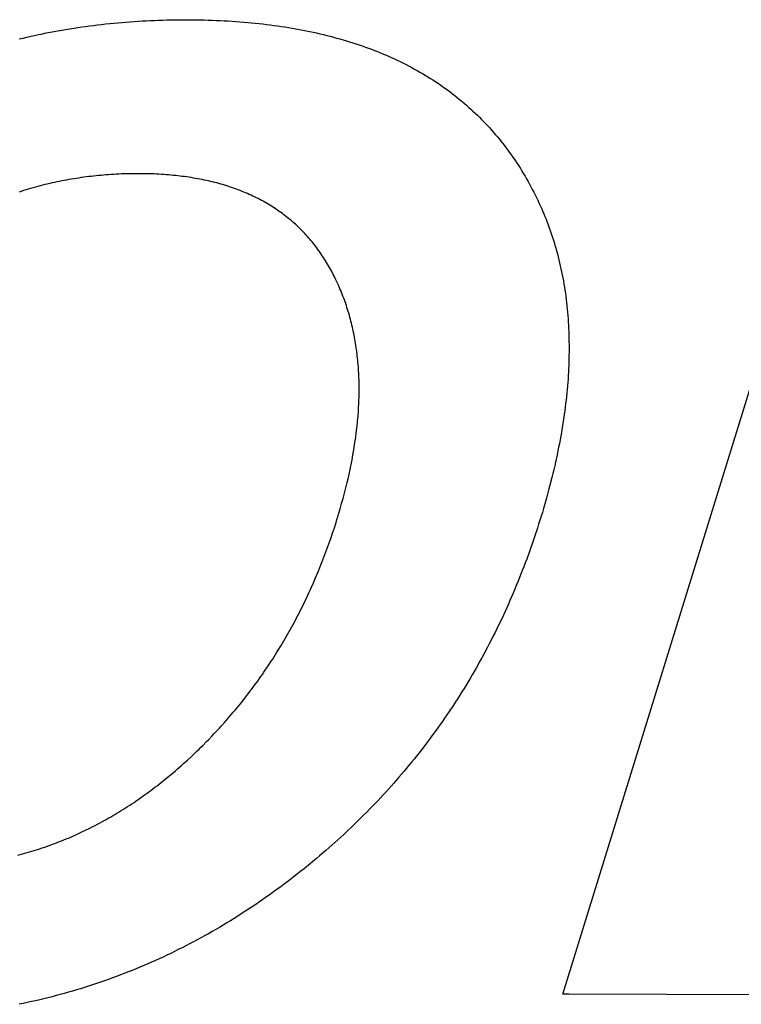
# Model space of a CAD drawing. Header units: inches. Extents: x 749 to 1245, y 24 to 374.
# Tile 91 of 145: x 1130.506 to 1131.454, y 149.6 to 150.894. Entities that reach past the tile are written whole.
import ezdxf

# ---------------------------------------------------------------- set-up
doc = ezdxf.new("R2010")
doc.units = ezdxf.units.IN
doc.header["$LTSCALE"] = 5
doc.header["$MEASUREMENT"] = 0
doc.layers.add('AM_0', color=7, linetype='CONTINUOUS', lineweight=30)

msp = doc.modelspace()

# ---------------------------------------------------------------- linework, layer by layer
at = {"layer": 'AM_0', "color": 7, "linetype": 'Continuous'}
for p, q in [((1130.6028, 150.8861), (1130.6081, 150.8868)), ((1130.6081, 150.8868), (1130.6133, 150.8874)), ((1130.6133, 150.8874), (1130.6186, 150.888)), ((1130.6186, 150.888), (1130.6239, 150.8885)), ((1130.6239, 150.8885), (1130.6292, 150.8891)), ((1130.6292, 150.8891), (1130.6345, 150.8896)), ((1130.6345, 150.8896), (1130.6398, 150.89)), ((1130.6398, 150.89), (1130.6451, 150.8905)), ((1130.6451, 150.8905), (1130.6504, 150.8909)), ((1130.6504, 150.8909), (1130.6558, 150.8913)), ((1130.6558, 150.8913), (1130.6612, 150.8916)), ((1130.6612, 150.8916), (1130.6665, 150.8919)), ((1130.6665, 150.8919), (1130.6719, 150.8922)), ((1130.6719, 150.8922), (1130.6773, 150.8925)), ((1130.6773, 150.8925), (1130.6827, 150.8927)), ((1130.6827, 150.8927), (1130.6881, 150.8929)), ((1130.6881, 150.8929), (1130.6935, 150.8931)), ((1130.6935, 150.8931), (1130.699, 150.8932)), ((1130.699, 150.8932), (1130.7099, 150.8935)), ((1130.7099, 150.8935), (1130.7208, 150.8935)), ((1130.7208, 150.8935), (1130.7263, 150.8935)), ((1130.7263, 150.8935), (1130.7372, 150.8935)), ((1130.7372, 150.8935), (1130.7426, 150.8934)), ((1130.7426, 150.8934), (1130.748, 150.8932)), ((1130.748, 150.8932), (1130.7533, 150.8931)), ((1130.7533, 150.8931), (1130.7586, 150.8929)), ((1130.7586, 150.8929), (1130.7639, 150.8927)), ((1130.7639, 150.8927), (1130.7692, 150.8925)), ((1130.7692, 150.8925), (1130.7744, 150.8922)), ((1130.7744, 150.8922), (1130.7796, 150.8919)), ((1130.7796, 150.8919), (1130.7848, 150.8916)), ((1130.7848, 150.8916), (1130.7899, 150.8913)), ((1130.7899, 150.8913), (1130.795, 150.8909)), ((1130.795, 150.8909), (1130.8001, 150.8905)), ((1130.8001, 150.8905), (1130.8052, 150.89)), ((1130.8052, 150.89), (1130.8102, 150.8896)), ((1130.8102, 150.8896), (1130.8152, 150.8891)), ((1130.8152, 150.8891), (1130.8202, 150.8885)), ((1130.8202, 150.8885), (1130.8251, 150.888)), ((1130.8251, 150.888), (1130.83, 150.8874)), ((1130.83, 150.8874), (1130.8349, 150.8868)), ((1130.8349, 150.8868), (1130.8397, 150.8861)), ((1130.5253, 150.8729), (1130.5304, 150.874)), ((1130.5304, 150.874), (1130.5355, 150.8751)), ((1130.5355, 150.8751), (1130.5406, 150.8761)), ((1130.5406, 150.8761), (1130.5458, 150.8771)), ((1130.5458, 150.8771), (1130.5509, 150.8781)), ((1130.5509, 150.8781), (1130.556, 150.879)), ((1130.556, 150.879), (1130.5612, 150.8799)), ((1130.5612, 150.8799), (1130.5664, 150.8808)), ((1130.5664, 150.8808), (1130.5715, 150.8816)), ((1130.5715, 150.8816), (1130.5767, 150.8825)), ((1130.5767, 150.8825), (1130.5819, 150.8833)), ((1130.5819, 150.8833), (1130.5871, 150.884)), ((1130.5871, 150.884), (1130.5923, 150.8847)), ((1130.5923, 150.8847), (1130.5976, 150.8855)), ((1130.5976, 150.8855), (1130.6028, 150.8861)), ((1130.8397, 150.8861), (1130.8446, 150.8855)), ((1130.8446, 150.8855), (1130.8493, 150.8847)), ((1130.8493, 150.8847), (1130.8541, 150.884)), ((1130.8541, 150.884), (1130.8588, 150.8833)), ((1130.8588, 150.8833), (1130.8635, 150.8825)), ((1130.8635, 150.8825), (1130.8682, 150.8816)), ((1130.8682, 150.8816), (1130.8729, 150.8808)), ((1130.8729, 150.8808), (1130.8775, 150.8799)), ((1130.8775, 150.8799), (1130.8821, 150.879)), ((1130.8821, 150.879), (1130.8866, 150.8781)), ((1130.8866, 150.8781), (1130.8911, 150.8771)), ((1130.8911, 150.8771), (1130.8956, 150.8761)), ((1130.8956, 150.8761), (1130.9001, 150.8751)), ((1130.9001, 150.8751), (1130.9046, 150.874)), ((1130.9046, 150.874), (1130.909, 150.8729)), ((1130.5051, 150.8683), (1130.5101, 150.8695)), ((1130.5101, 150.8695), (1130.5152, 150.8707)), ((1130.5152, 150.8707), (1130.5203, 150.8718)), ((1130.5203, 150.8718), (1130.5253, 150.8729)), ((1130.909, 150.8729), (1130.9134, 150.8718)), ((1130.9134, 150.8718), (1130.9177, 150.8707)), ((1130.9177, 150.8707), (1130.922, 150.8695)), ((1130.922, 150.8695), (1130.9263, 150.8683)), ((1130.9263, 150.8683), (1130.9306, 150.8671)), ((1130.9306, 150.8671), (1130.9348, 150.8658)), ((1130.9348, 150.8658), (1130.939, 150.8645)), ((1130.939, 150.8645), (1130.9432, 150.8632)), ((1130.9432, 150.8632), (1130.9474, 150.8619)), ((1130.9474, 150.8619), (1130.9515, 150.8605)), ((1130.9515, 150.8605), (1130.9556, 150.8591)), ((1131.2191, 149.6136), (1131.6048, 150.8619)), ((1130.9556, 150.8591), (1130.9597, 150.8576)), ((1130.9597, 150.8576), (1130.9637, 150.8562)), ((1130.9637, 150.8562), (1130.9677, 150.8547)), ((1130.9677, 150.8547), (1130.9717, 150.8532)), ((1130.9717, 150.8532), (1130.9756, 150.8516)), ((1130.9756, 150.8516), (1130.9795, 150.85)), ((1130.9795, 150.85), (1130.9834, 150.8484)), ((1130.9834, 150.8484), (1130.9873, 150.8468)), ((1130.9873, 150.8468), (1130.9911, 150.8451)), ((1130.9911, 150.8451), (1130.9949, 150.8434)), ((1130.9949, 150.8434), (1130.9987, 150.8417)), ((1130.9987, 150.8417), (1131.0024, 150.8399)), ((1131.0024, 150.8399), (1131.0061, 150.8381)), ((1131.0061, 150.8381), (1131.0098, 150.8363)), ((1131.0098, 150.8363), (1131.0135, 150.8345)), ((1131.0135, 150.8345), (1131.0171, 150.8326)), ((1131.0171, 150.8326), (1131.0207, 150.8307)), ((1131.0207, 150.8307), (1131.0243, 150.8287)), ((1131.0243, 150.8287), (1131.0278, 150.8268)), ((1131.0278, 150.8268), (1131.0313, 150.8248)), ((1131.0313, 150.8248), (1131.0348, 150.8227)), ((1131.0348, 150.8227), (1131.0382, 150.8207)), ((1131.0382, 150.8207), (1131.0417, 150.8186)), ((1131.0417, 150.8186), (1131.0451, 150.8165)), ((1131.0451, 150.8165), (1131.0484, 150.8144)), ((1131.0484, 150.8144), (1131.0518, 150.8122)), ((1131.0518, 150.8122), (1131.0551, 150.81)), ((1131.0551, 150.81), (1131.0583, 150.8078)), ((1131.0583, 150.8078), (1131.0616, 150.8055)), ((1131.0616, 150.8055), (1131.0648, 150.8032)), ((1131.0648, 150.8032), (1131.068, 150.8009)), ((1131.068, 150.8009), (1131.0711, 150.7986)), ((1131.0711, 150.7986), (1131.0743, 150.7962)), ((1131.0743, 150.7962), (1131.0774, 150.7938)), ((1131.0774, 150.7938), (1131.0805, 150.7913)), ((1131.0805, 150.7913), (1131.0835, 150.7889)), ((1131.0835, 150.7889), (1131.0865, 150.7864)), ((1131.0865, 150.7864), (1131.0895, 150.7839)), ((1131.0895, 150.7839), (1131.0924, 150.7813)), ((1131.0924, 150.7813), (1131.0954, 150.7787)), ((1131.0954, 150.7787), (1131.0983, 150.7761)), ((1131.0983, 150.7761), (1131.1011, 150.7735)), ((1131.1011, 150.7735), (1131.104, 150.7708)), ((1131.104, 150.7708), (1131.1068, 150.7681)), ((1131.1068, 150.7681), (1131.1096, 150.7654)), ((1131.1096, 150.7654), (1131.1123, 150.7626)), ((1131.1123, 150.7626), (1131.115, 150.7598)), ((1131.115, 150.7598), (1131.1177, 150.757)), ((1131.1177, 150.757), (1131.1204, 150.7542)), ((1131.1204, 150.7542), (1131.123, 150.7513)), ((1131.123, 150.7513), (1131.1256, 150.7484)), ((1131.1256, 150.7484), (1131.1282, 150.7455)), ((1131.1282, 150.7455), (1131.1308, 150.7425)), ((1131.1308, 150.7425), (1131.1333, 150.7395)), ((1131.1333, 150.7395), (1131.1358, 150.7365)), ((1131.1358, 150.7365), (1131.1382, 150.7334)), ((1131.1382, 150.7334), (1131.1407, 150.7304)), ((1131.1407, 150.7304), (1131.1431, 150.7273)), ((1131.1431, 150.7273), (1131.1454, 150.7241)), ((1131.1454, 150.7241), (1131.1478, 150.721)), ((1131.1478, 150.721), (1131.1501, 150.7178)), ((1131.1501, 150.7178), (1131.1524, 150.7145)), ((1131.1524, 150.7145), (1131.1546, 150.7113)), ((1131.1546, 150.7113), (1131.1569, 150.708)), ((1131.1569, 150.708), (1131.159, 150.7047)), ((1131.159, 150.7047), (1131.1612, 150.7014)), ((1131.1612, 150.7014), (1131.1633, 150.698)), ((1131.1633, 150.698), (1131.1654, 150.6947)), ((1131.1654, 150.6947), (1131.1675, 150.6913)), ((1130.5514, 150.6798), (1130.5482, 150.6791)), ((1130.5545, 150.6805), (1130.5514, 150.6798)), ((1130.5577, 150.6811), (1130.5545, 150.6805)), ((1130.5609, 150.6817), (1130.5577, 150.6811)), ((1130.5641, 150.6824), (1130.5609, 150.6817)), ((1130.5673, 150.683), (1130.5641, 150.6824)), ((1130.5704, 150.6835), (1130.5673, 150.683)), ((1130.5737, 150.6841), (1130.5704, 150.6835)), ((1130.5769, 150.6846), (1130.5737, 150.6841)), ((1130.5801, 150.6851), (1130.5769, 150.6846)), ((1130.5833, 150.6856), (1130.5801, 150.6851)), ((1130.5865, 150.6861), (1130.5833, 150.6856)), ((1130.5898, 150.6866), (1130.5865, 150.6861)), ((1130.593, 150.687), (1130.5898, 150.6866)), ((1130.5963, 150.6874), (1130.593, 150.687)), ((1130.5995, 150.6878), (1130.5963, 150.6874)), ((1130.6028, 150.6881), (1130.5995, 150.6878)), ((1130.6061, 150.6885), (1130.6028, 150.6881)), ((1130.6094, 150.6888), (1130.6061, 150.6885)), ((1130.6126, 150.6891), (1130.6094, 150.6888)), ((1130.6159, 150.6894), (1130.6126, 150.6891)), ((1130.6192, 150.6897), (1130.6159, 150.6894)), ((1130.6225, 150.6899), (1130.6192, 150.6897)), ((1130.6259, 150.6902), (1130.6225, 150.6899)), ((1130.6292, 150.6904), (1130.6259, 150.6902)), ((1130.6325, 150.6906), (1130.6292, 150.6904)), ((1130.6358, 150.6907), (1130.6325, 150.6906)), ((1130.6392, 150.6909), (1130.6358, 150.6907)), ((1130.6425, 150.691), (1130.6392, 150.6909)), ((1130.6459, 150.6911), (1130.6425, 150.691)), ((1130.6492, 150.6912), (1130.6459, 150.6911)), ((1130.6526, 150.6912), (1130.6492, 150.6912)), ((1130.656, 150.6913), (1130.6526, 150.6912)), ((1130.6594, 150.6913), (1130.656, 150.6913)), ((1130.6627, 150.6913), (1130.6594, 150.6913)), ((1130.666, 150.6913), (1130.6627, 150.6913)), ((1130.6693, 150.6912), (1130.666, 150.6913)), ((1130.6726, 150.6912), (1130.6693, 150.6912)), ((1130.6758, 150.6911), (1130.6726, 150.6912)), ((1130.6791, 150.691), (1130.6758, 150.6911)), ((1130.6823, 150.6909), (1130.6791, 150.691)), ((1130.6855, 150.6907), (1130.6823, 150.6909)), ((1130.6886, 150.6906), (1130.6855, 150.6907)), ((1130.6918, 150.6904), (1130.6886, 150.6906)), ((1130.6949, 150.6902), (1130.6918, 150.6904)), ((1130.698, 150.6899), (1130.6949, 150.6902)), ((1130.7011, 150.6897), (1130.698, 150.6899)), ((1130.7042, 150.6894), (1130.7011, 150.6897)), ((1130.7073, 150.6891), (1130.7042, 150.6894)), ((1130.7103, 150.6888), (1130.7073, 150.6891)), ((1130.7133, 150.6885), (1130.7103, 150.6888)), ((1130.7163, 150.6881), (1130.7133, 150.6885)), ((1130.7193, 150.6878), (1130.7163, 150.6881)), ((1130.7223, 150.6874), (1130.7193, 150.6878)), ((1130.7252, 150.687), (1130.7223, 150.6874)), ((1130.7281, 150.6866), (1130.7252, 150.687)), ((1130.7311, 150.6861), (1130.7281, 150.6866)), ((1130.7339, 150.6856), (1130.7311, 150.6861)), ((1130.7368, 150.6851), (1130.7339, 150.6856)), ((1130.7397, 150.6846), (1130.7368, 150.6851)), ((1130.7425, 150.6841), (1130.7397, 150.6846)), ((1130.7453, 150.6835), (1130.7425, 150.6841)), ((1130.7481, 150.683), (1130.7453, 150.6835)), ((1130.7509, 150.6824), (1130.7481, 150.683)), ((1130.7537, 150.6817), (1130.7509, 150.6824)), ((1130.7564, 150.6811), (1130.7537, 150.6817)), ((1130.7591, 150.6805), (1130.7564, 150.6811)), ((1130.7618, 150.6798), (1130.7591, 150.6805)), ((1130.7645, 150.6791), (1130.7618, 150.6798)), ((1131.1675, 150.6913), (1131.1695, 150.6879)), ((1131.1695, 150.6879), (1131.1715, 150.6845)), ((1131.1715, 150.6845), (1131.1734, 150.6811)), ((1131.1734, 150.6811), (1131.1753, 150.6777)), ((1130.5078, 150.6681), (1130.5048, 150.6672)), ((1130.5109, 150.6691), (1130.5078, 150.6681)), ((1130.514, 150.6701), (1130.5109, 150.6691)), ((1130.517, 150.671), (1130.514, 150.6701)), ((1130.5201, 150.6719), (1130.517, 150.671)), ((1130.5232, 150.6728), (1130.5201, 150.6719)), ((1130.5263, 150.6736), (1130.5232, 150.6728)), ((1130.5325, 150.6753), (1130.5263, 150.6736)), ((1130.5357, 150.6761), (1130.5325, 150.6753)), ((1130.5388, 150.6769), (1130.5357, 150.6761)), ((1130.5419, 150.6776), (1130.5388, 150.6769)), ((1130.5451, 150.6784), (1130.5419, 150.6776)), ((1130.5482, 150.6791), (1130.5451, 150.6784)), ((1130.7672, 150.6784), (1130.7645, 150.6791)), ((1130.7698, 150.6776), (1130.7672, 150.6784)), ((1130.7724, 150.6769), (1130.7698, 150.6776)), ((1130.7751, 150.6761), (1130.7724, 150.6769)), ((1130.7777, 150.6753), (1130.7751, 150.6761)), ((1130.7802, 150.6745), (1130.7777, 150.6753)), ((1130.7828, 150.6736), (1130.7802, 150.6745)), ((1130.7853, 150.6728), (1130.7828, 150.6736)), ((1130.7878, 150.6719), (1130.7853, 150.6728)), ((1130.7903, 150.671), (1130.7878, 150.6719)), ((1130.7928, 150.6701), (1130.7903, 150.671)), ((1130.7953, 150.6691), (1130.7928, 150.6701)), ((1130.7977, 150.6681), (1130.7953, 150.6691)), ((1130.8001, 150.6672), (1130.7977, 150.6681)), ((1130.8025, 150.6662), (1130.8001, 150.6672)), ((1131.1753, 150.6777), (1131.1772, 150.6742)), ((1131.1772, 150.6742), (1131.179, 150.6707)), ((1131.179, 150.6707), (1131.1808, 150.6672)), ((1131.1808, 150.6672), (1131.1826, 150.6637)), ((1130.8049, 150.6651), (1130.8025, 150.6662)), ((1130.8073, 150.6641), (1130.8049, 150.6651)), ((1130.8096, 150.663), (1130.8073, 150.6641)), ((1130.812, 150.6619), (1130.8096, 150.663)), ((1130.8143, 150.6608), (1130.812, 150.6619)), ((1130.8166, 150.6597), (1130.8143, 150.6608)), ((1130.8188, 150.6585), (1130.8166, 150.6597)), ((1130.8211, 150.6574), (1130.8188, 150.6585)), ((1130.8233, 150.6562), (1130.8211, 150.6574)), ((1130.8256, 150.655), (1130.8233, 150.6562)), ((1130.8277, 150.6537), (1130.8256, 150.655)), ((1130.8299, 150.6525), (1130.8277, 150.6537)), ((1131.1826, 150.6637), (1131.1844, 150.6602)), ((1131.1844, 150.6602), (1131.1861, 150.6567)), ((1131.1861, 150.6567), (1131.1877, 150.6531)), ((1130.8321, 150.6512), (1130.8299, 150.6525)), ((1130.8342, 150.6499), (1130.8321, 150.6512)), ((1130.8363, 150.6486), (1130.8342, 150.6499)), ((1130.8385, 150.6473), (1130.8363, 150.6486)), ((1130.8405, 150.6459), (1130.8385, 150.6473)), ((1130.8426, 150.6445), (1130.8405, 150.6459)), ((1130.8447, 150.6431), (1130.8426, 150.6445)), ((1130.8467, 150.6417), (1130.8447, 150.6431)), ((1130.8487, 150.6403), (1130.8467, 150.6417)), ((1131.1877, 150.6531), (1131.1894, 150.6495)), ((1131.1894, 150.6495), (1131.191, 150.6459)), ((1131.191, 150.6459), (1131.1925, 150.6423)), ((1131.1925, 150.6423), (1131.1941, 150.6387)), ((1130.8507, 150.6388), (1130.8487, 150.6403)), ((1130.8527, 150.6374), (1130.8507, 150.6388)), ((1130.8546, 150.6358), (1130.8527, 150.6374)), ((1130.8566, 150.6343), (1130.8546, 150.6358)), ((1130.8585, 150.6328), (1130.8566, 150.6343)), ((1130.8604, 150.6312), (1130.8585, 150.6328)), ((1130.8623, 150.6297), (1130.8604, 150.6312)), ((1130.8641, 150.628), (1130.8623, 150.6297)), ((1130.866, 150.6264), (1130.8641, 150.628)), ((1131.1941, 150.6387), (1131.1956, 150.635)), ((1131.1956, 150.635), (1131.197, 150.6314)), ((1131.197, 150.6314), (1131.1985, 150.6277)), ((1131.1985, 150.6277), (1131.1999, 150.624)), ((1130.8678, 150.6248), (1130.866, 150.6264)), ((1130.8696, 150.6231), (1130.8678, 150.6248)), ((1130.8714, 150.6214), (1130.8696, 150.6231)), ((1130.8732, 150.6197), (1130.8714, 150.6214)), ((1130.8749, 150.618), (1130.8732, 150.6197)), ((1130.8766, 150.6163), (1130.8749, 150.618)), ((1130.8784, 150.6145), (1130.8766, 150.6163)), ((1131.1999, 150.624), (1131.2012, 150.6203)), ((1131.2012, 150.6203), (1131.2025, 150.6166)), ((1131.2025, 150.6166), (1131.2038, 150.6128)), ((1130.8801, 150.6127), (1130.8784, 150.6145)), ((1130.8817, 150.6109), (1130.8801, 150.6127)), ((1130.8834, 150.6091), (1130.8817, 150.6109)), ((1130.885, 150.6072), (1130.8834, 150.6091)), ((1130.8866, 150.6054), (1130.885, 150.6072)), ((1130.8882, 150.6035), (1130.8866, 150.6054)), ((1130.8898, 150.6016), (1130.8882, 150.6035)), ((1131.2038, 150.6128), (1131.2051, 150.609)), ((1131.2051, 150.609), (1131.2063, 150.6053)), ((1131.2063, 150.6053), (1131.2075, 150.6015)), ((1130.8914, 150.5996), (1130.8898, 150.6016)), ((1130.8929, 150.5977), (1130.8914, 150.5996)), ((1130.8945, 150.5957), (1130.8929, 150.5977)), ((1130.896, 150.5937), (1130.8945, 150.5957)), ((1130.8975, 150.5917), (1130.896, 150.5937)), ((1130.8989, 150.5897), (1130.8975, 150.5917)), ((1130.9004, 150.5876), (1130.8989, 150.5897)), ((1131.2075, 150.6015), (1131.2086, 150.5976)), ((1131.2086, 150.5976), (1131.2098, 150.5938)), ((1131.2098, 150.5938), (1131.2108, 150.5899)), ((1131.2108, 150.5899), (1131.2119, 150.5861)), ((1130.9018, 150.5855), (1130.9004, 150.5876)), ((1130.9032, 150.5834), (1130.9018, 150.5855)), ((1130.9046, 150.5813), (1130.9032, 150.5834)), ((1130.906, 150.5792), (1130.9046, 150.5813)), ((1130.9074, 150.577), (1130.906, 150.5792)), ((1130.9087, 150.5748), (1130.9074, 150.577)), ((1131.2119, 150.5861), (1131.2129, 150.5822)), ((1131.2129, 150.5822), (1131.2139, 150.5783)), ((1131.2139, 150.5783), (1131.2148, 150.5744)), ((1130.91, 150.5726), (1130.9087, 150.5748)), ((1130.9113, 150.5704), (1130.91, 150.5726)), ((1130.9126, 150.5682), (1130.9113, 150.5704)), ((1130.9139, 150.5659), (1130.9126, 150.5682)), ((1130.9151, 150.5637), (1130.9139, 150.5659)), ((1130.9176, 150.559), (1130.9151, 150.5637)), ((1131.2148, 150.5744), (1131.2157, 150.5704)), ((1131.2157, 150.5704), (1131.2166, 150.5665)), ((1131.2166, 150.5665), (1131.2175, 150.5625)), ((1130.9187, 150.5567), (1130.9176, 150.559)), ((1130.921, 150.5521), (1130.9187, 150.5567)), ((1130.9232, 150.5473), (1130.921, 150.5521)), ((1131.2175, 150.5625), (1131.2183, 150.5585)), ((1131.2183, 150.5585), (1131.219, 150.5545)), ((1131.219, 150.5545), (1131.2198, 150.5505)), ((1131.2198, 150.5505), (1131.2205, 150.5464)), ((1130.9243, 150.545), (1130.9232, 150.5473)), ((1130.9254, 150.5426), (1130.9243, 150.545)), ((1130.9264, 150.5402), (1130.9254, 150.5426)), ((1130.9274, 150.5378), (1130.9264, 150.5402)), ((1130.9284, 150.5354), (1130.9274, 150.5378)), ((1131.2205, 150.5464), (1131.2211, 150.5424)), ((1131.2211, 150.5424), (1131.2218, 150.5383)), ((1131.2218, 150.5383), (1131.2224, 150.5342)), ((1130.9294, 150.5329), (1130.9284, 150.5354)), ((1130.9303, 150.5305), (1130.9294, 150.5329)), ((1130.9313, 150.528), (1130.9303, 150.5305)), ((1130.9322, 150.5256), (1130.9313, 150.528)), ((1130.933, 150.5231), (1130.9322, 150.5256)), ((1131.2224, 150.5342), (1131.2229, 150.5301)), ((1131.2229, 150.5301), (1131.2235, 150.5259)), ((1131.2235, 150.5259), (1131.224, 150.5218)), ((1130.9339, 150.5206), (1130.933, 150.5231)), ((1130.9348, 150.5181), (1130.9339, 150.5206)), ((1130.9356, 150.5156), (1130.9348, 150.5181)), ((1130.9364, 150.5131), (1130.9356, 150.5156)), ((1130.9372, 150.5105), (1130.9364, 150.5131)), ((1131.224, 150.5218), (1131.2244, 150.5176)), ((1131.2244, 150.5176), (1131.2249, 150.5135)), ((1131.2249, 150.5135), (1131.2253, 150.5093)), ((1130.9379, 150.508), (1130.9372, 150.5105)), ((1130.9387, 150.5054), (1130.9379, 150.508)), ((1130.9394, 150.5029), (1130.9387, 150.5054)), ((1130.9401, 150.5003), (1130.9394, 150.5029)), ((1130.9408, 150.4977), (1130.9401, 150.5003)), ((1131.2253, 150.5093), (1131.2256, 150.505)), ((1131.2256, 150.505), (1131.2259, 150.5008)), ((1131.2259, 150.5008), (1131.2262, 150.4966)), ((1130.9414, 150.4951), (1130.9408, 150.4977)), ((1130.9421, 150.4925), (1130.9414, 150.4951)), ((1130.9427, 150.4899), (1130.9421, 150.4925)), ((1130.9433, 150.4873), (1130.9427, 150.4899)), ((1130.9439, 150.4846), (1130.9433, 150.4873)), ((1131.2262, 150.4966), (1131.2265, 150.4923)), ((1131.2265, 150.4923), (1131.2267, 150.488)), ((1131.2267, 150.488), (1131.2269, 150.4837)), ((1130.9444, 150.482), (1130.9439, 150.4846)), ((1130.9449, 150.4793), (1130.9444, 150.482)), ((1130.9455, 150.4766), (1130.9449, 150.4793)), ((1130.946, 150.4739), (1130.9455, 150.4766)), ((1130.9464, 150.4712), (1130.946, 150.4739)), ((1131.2269, 150.4837), (1131.227, 150.4794)), ((1131.227, 150.4794), (1131.2271, 150.475)), ((1131.2271, 150.475), (1131.2272, 150.4707)), ((1130.9469, 150.4685), (1130.9464, 150.4712)), ((1130.9473, 150.4658), (1130.9469, 150.4685)), ((1130.9477, 150.4631), (1130.9473, 150.4658)), ((1130.9481, 150.4603), (1130.9477, 150.4631)), ((1130.9485, 150.4576), (1130.9481, 150.4603)), ((1131.2272, 150.4707), (1131.2273, 150.4663)), ((1131.2273, 150.4663), (1131.2273, 150.4619)), ((1131.2273, 150.4619), (1131.2273, 150.4575)), ((1130.9488, 150.4548), (1130.9485, 150.4576)), ((1130.9491, 150.452), (1130.9488, 150.4548)), ((1130.9494, 150.4492), (1130.9491, 150.452)), ((1130.9497, 150.4464), (1130.9494, 150.4492)), ((1131.2271, 150.4487), (1131.227, 150.4442)), ((1131.2272, 150.4531), (1131.2271, 150.4487)), ((1131.2273, 150.4575), (1131.2272, 150.4531)), ((1130.95, 150.4436), (1130.9497, 150.4464)), ((1130.9502, 150.4408), (1130.95, 150.4436)), ((1130.9505, 150.438), (1130.9502, 150.4408)), ((1130.9507, 150.4351), (1130.9505, 150.438)), ((1130.9508, 150.4323), (1130.9507, 150.4351)), ((1131.2266, 150.4352), (1131.2264, 150.4307)), ((1131.2268, 150.4397), (1131.2266, 150.4352)), ((1131.227, 150.4442), (1131.2268, 150.4397)), ((1130.951, 150.4294), (1130.9508, 150.4323)), ((1130.9513, 150.4236), (1130.951, 150.4294)), ((1130.9514, 150.4207), (1130.9513, 150.4236)), ((1130.9514, 150.4178), (1130.9514, 150.4207)), ((1131.2259, 150.4216), (1131.2255, 150.4171)), ((1131.2262, 150.4262), (1131.2259, 150.4216)), ((1131.2264, 150.4307), (1131.2262, 150.4262)), ((1130.9515, 150.4149), (1130.9514, 150.4178)), ((1130.9515, 150.412), (1130.9515, 150.4149)), ((1130.9515, 150.409), (1130.9515, 150.412)), ((1130.9515, 150.4061), (1130.9515, 150.409)), ((1131.2247, 150.4079), (1131.2243, 150.4033)), ((1131.2251, 150.4125), (1131.2247, 150.4079)), ((1131.2255, 150.4171), (1131.2251, 150.4125)), ((1130.9513, 150.3941), (1130.9514, 150.3971)), ((1130.9514, 150.4001), (1130.9515, 150.4031)), ((1130.9514, 150.3971), (1130.9514, 150.4001)), ((1130.9515, 150.4031), (1130.9515, 150.4061)), ((1131.2238, 150.3987), (1131.2233, 150.394)), ((1131.2243, 150.4033), (1131.2238, 150.3987)), ((1130.9505, 150.379), (1130.9509, 150.3851)), ((1130.9509, 150.3851), (1130.951, 150.3881)), ((1130.951, 150.3881), (1130.9512, 150.3911)), ((1130.9512, 150.3911), (1130.9513, 150.3941)), ((1131.2222, 150.3847), (1131.2216, 150.38)), ((1131.2228, 150.3893), (1131.2222, 150.3847)), ((1131.2233, 150.394), (1131.2228, 150.3893)), ((1130.9495, 150.3666), (1130.9501, 150.3728)), ((1130.9501, 150.3728), (1130.9505, 150.379)), ((1131.221, 150.3752), (1131.2196, 150.3658)), ((1131.2216, 150.38), (1131.221, 150.3752)), ((1130.9478, 150.3509), (1130.9486, 150.3572)), ((1130.9486, 150.3572), (1130.9489, 150.3604)), ((1130.9489, 150.3604), (1130.9492, 150.3635)), ((1130.9492, 150.3635), (1130.9495, 150.3666)), ((1131.2188, 150.361), (1131.2172, 150.3514)), ((1131.2196, 150.3658), (1131.2188, 150.361)), ((1130.9461, 150.3382), (1130.947, 150.3446)), ((1130.947, 150.3446), (1130.9478, 150.3509)), ((1131.2164, 150.3466), (1131.2155, 150.3417)), ((1131.2172, 150.3514), (1131.2164, 150.3466)), ((1130.9445, 150.3285), (1130.9451, 150.3318)), ((1130.9451, 150.3318), (1130.9456, 150.335)), ((1130.9456, 150.335), (1130.9461, 150.3382)), ((1131.2136, 150.332), (1131.2126, 150.3271)), ((1131.2146, 150.3369), (1131.2136, 150.332)), ((1131.2155, 150.3417), (1131.2146, 150.3369)), ((1130.9422, 150.3155), (1130.9434, 150.322)), ((1130.9434, 150.322), (1130.9445, 150.3285)), ((1131.2116, 150.3222), (1131.2095, 150.3123)), ((1131.2126, 150.3271), (1131.2116, 150.3222)), ((1130.9396, 150.3022), (1130.9403, 150.3056)), ((1130.9403, 150.3056), (1130.9409, 150.3089)), ((1130.9409, 150.3089), (1130.9422, 150.3155)), ((1131.2084, 150.3074), (1131.2072, 150.3024)), ((1131.2095, 150.3123), (1131.2084, 150.3074)), ((1130.9358, 150.2855), (1130.9374, 150.2922)), ((1130.9374, 150.2922), (1130.9388, 150.2989)), ((1130.9388, 150.2989), (1130.9396, 150.3022)), ((1131.2048, 150.2924), (1131.2022, 150.2823)), ((1131.206, 150.2974), (1131.2048, 150.2924)), ((1131.2072, 150.3024), (1131.206, 150.2974)), ((1130.9333, 150.2753), (1130.9341, 150.2787)), ((1130.9341, 150.2787), (1130.9358, 150.2855)), ((1131.2022, 150.2823), (1131.2009, 150.2773)), ((1130.9305, 150.2649), (1130.9315, 150.2684)), ((1130.9315, 150.2684), (1130.9324, 150.2718)), ((1130.9324, 150.2718), (1130.9333, 150.2753)), ((1131.1981, 150.2671), (1131.1967, 150.262)), ((1131.1995, 150.2722), (1131.1981, 150.2671)), ((1131.2009, 150.2773), (1131.1995, 150.2722)), ((1130.9266, 150.251), (1130.9286, 150.258)), ((1130.9286, 150.258), (1130.9305, 150.2649)), ((1131.1967, 150.262), (1131.1937, 150.2517)), ((1130.9224, 150.2369), (1130.9235, 150.2405)), ((1130.9235, 150.2405), (1130.9245, 150.244)), ((1130.9245, 150.244), (1130.9266, 150.251)), ((1131.1906, 150.2413), (1131.189, 150.2361)), ((1131.1922, 150.2465), (1131.1906, 150.2413)), ((1131.1937, 150.2517), (1131.1922, 150.2465)), ((1130.919, 150.2262), (1130.9212, 150.2333)), ((1130.9212, 150.2333), (1130.9224, 150.2369)), ((1131.1873, 150.2309), (1131.1857, 150.2258)), ((1131.189, 150.2361), (1131.1873, 150.2309)), ((1130.9142, 150.2121), (1130.9166, 150.2191)), ((1130.9166, 150.2191), (1130.919, 150.2262)), ((1131.1823, 150.2155), (1131.1806, 150.2104)), ((1131.1857, 150.2258), (1131.1823, 150.2155)), ((1130.9092, 150.1981), (1130.9105, 150.2016)), ((1130.9105, 150.2016), (1130.9117, 150.205)), ((1130.9117, 150.205), (1130.913, 150.2085)), ((1130.913, 150.2085), (1130.9142, 150.2121)), ((1131.1788, 150.2053), (1131.1771, 150.2002)), ((1131.1806, 150.2104), (1131.1788, 150.2053)), ((1130.904, 150.1843), (1130.9066, 150.1912)), ((1130.9066, 150.1912), (1130.9092, 150.1981)), ((1131.1753, 150.1951), (1131.1716, 150.185)), ((1131.1771, 150.2002), (1131.1753, 150.1951)), ((1130.9, 150.1741), (1130.9013, 150.1775)), ((1130.9013, 150.1775), (1130.904, 150.1843)), ((1131.1697, 150.18), (1131.1678, 150.175)), ((1131.1716, 150.185), (1131.1697, 150.18)), ((1130.8944, 150.1606), (1130.8972, 150.1673)), ((1130.8972, 150.1673), (1130.8986, 150.1707)), ((1130.8986, 150.1707), (1130.9, 150.1741)), ((1131.164, 150.1651), (1131.16, 150.1552)), ((1131.1659, 150.17), (1131.164, 150.1651)), ((1131.1678, 150.175), (1131.1659, 150.17)), ((1130.8886, 150.1474), (1130.8915, 150.154)), ((1130.8915, 150.154), (1130.8944, 150.1606)), ((1131.158, 150.1503), (1131.156, 150.1454)), ((1131.16, 150.1552), (1131.158, 150.1503)), ((1130.881, 150.1311), (1130.8841, 150.1376)), ((1130.8841, 150.1376), (1130.8856, 150.1408)), ((1130.8856, 150.1408), (1130.8871, 150.1441)), ((1130.8871, 150.1441), (1130.8886, 150.1474)), ((1131.1539, 150.1405), (1131.1518, 150.1356)), ((1131.156, 150.1454), (1131.1539, 150.1405)), ((1130.8747, 150.1182), (1130.8779, 150.1246)), ((1130.8779, 150.1246), (1130.881, 150.1311)), ((1131.1476, 150.1259), (1131.1432, 150.1163)), ((1131.1497, 150.1308), (1131.1476, 150.1259)), ((1131.1518, 150.1356), (1131.1497, 150.1308)), ((1130.8698, 150.1087), (1130.8715, 150.1119)), ((1130.8715, 150.1119), (1130.8731, 150.115)), ((1130.8731, 150.115), (1130.8747, 150.1182)), ((1131.141, 150.1116), (1131.1366, 150.1021)), ((1131.1432, 150.1163), (1131.141, 150.1116)), ((1130.8631, 150.0962), (1130.8665, 150.1024)), ((1130.8665, 150.1024), (1130.8698, 150.1087)), ((1131.1366, 150.1021), (1131.1343, 150.0973)), ((1130.8562, 150.0839), (1130.858, 150.0869)), ((1130.858, 150.0869), (1130.8597, 150.09)), ((1130.8597, 150.09), (1130.8631, 150.0962)), ((1131.1297, 150.0879), (1131.1273, 150.0833)), ((1131.132, 150.0926), (1131.1297, 150.0879)), ((1131.1343, 150.0973), (1131.132, 150.0926)), ((1130.8454, 150.0657), (1130.8491, 150.0717)), ((1130.8491, 150.0717), (1130.8527, 150.0778)), ((1130.8527, 150.0778), (1130.8545, 150.0808)), ((1130.8545, 150.0808), (1130.8562, 150.0839)), ((1131.1225, 150.074), (1131.1201, 150.0694)), ((1131.1249, 150.0786), (1131.1225, 150.074)), ((1131.1273, 150.0833), (1131.1249, 150.0786)), ((1130.8399, 150.0568), (1130.8417, 150.0598)), ((1130.8417, 150.0598), (1130.8436, 150.0627)), ((1130.8436, 150.0627), (1130.8454, 150.0657)), ((1131.1152, 150.0602), (1131.1127, 150.0556)), ((1131.1201, 150.0694), (1131.1152, 150.0602)), ((1130.8322, 150.0451), (1130.8361, 150.0509)), ((1130.8361, 150.0509), (1130.838, 150.0538)), ((1130.838, 150.0538), (1130.8399, 150.0568)), ((1131.1102, 150.051), (1131.1051, 150.042)), ((1131.1127, 150.0556), (1131.1102, 150.051)), ((1130.8224, 150.0307), (1130.8244, 150.0335)), ((1130.8244, 150.0335), (1130.8264, 150.0364)), ((1130.8264, 150.0364), (1130.8283, 150.0393)), ((1130.8283, 150.0393), (1130.8322, 150.0451)), ((1131.0999, 150.033), (1131.0973, 150.0285)), ((1131.1025, 150.0375), (1131.0999, 150.033)), ((1131.1051, 150.042), (1131.1025, 150.0375)), ((1130.8143, 150.0194), (1130.8183, 150.025)), ((1130.8183, 150.025), (1130.8204, 150.0278)), ((1130.8204, 150.0278), (1130.8224, 150.0307)), ((1131.0946, 150.0241), (1131.092, 150.0197)), ((1131.0973, 150.0285), (1131.0946, 150.0241)), ((1130.8038, 150.0055), (1130.8059, 150.0082)), ((1130.8059, 150.0082), (1130.808, 150.011)), ((1130.808, 150.011), (1130.8101, 150.0138)), ((1130.8101, 150.0138), (1130.8143, 150.0194)), ((1131.0865, 150.0108), (1131.0838, 150.0065)), ((1131.0893, 150.0152), (1131.0865, 150.0108)), ((1131.092, 150.0197), (1131.0893, 150.0152)), ((1130.793, 149.9919), (1130.7973, 149.9973)), ((1130.7973, 149.9973), (1130.8017, 150.0027)), ((1130.8017, 150.0027), (1130.8038, 150.0055)), ((1131.0782, 149.9978), (1131.0754, 149.9934)), ((1131.081, 150.0021), (1131.0782, 149.9978)), ((1131.0838, 150.0065), (1131.081, 150.0021)), ((1130.7818, 149.9786), (1130.7863, 149.9839)), ((1130.7863, 149.9839), (1130.7885, 149.9865)), ((1130.7885, 149.9865), (1130.793, 149.9919)), ((1131.0697, 149.9848), (1131.0668, 149.9805)), ((1131.0754, 149.9934), (1131.0697, 149.9848)), ((1130.7703, 149.9656), (1130.775, 149.9708)), ((1130.775, 149.9708), (1130.7795, 149.976)), ((1130.7795, 149.976), (1130.7818, 149.9786)), ((1131.0609, 149.972), (1131.0579, 149.9678)), ((1131.0638, 149.9763), (1131.0609, 149.972)), ((1131.0668, 149.9805), (1131.0638, 149.9763)), ((1130.7585, 149.9529), (1130.7609, 149.9554)), ((1130.7609, 149.9554), (1130.7656, 149.9605)), ((1130.7656, 149.9605), (1130.768, 149.963)), ((1130.768, 149.963), (1130.7703, 149.9656)), ((1131.0489, 149.9552), (1131.0458, 149.9511)), ((1131.0549, 149.9636), (1131.0489, 149.9552)), ((1131.0579, 149.9678), (1131.0549, 149.9636)), ((1130.7463, 149.9404), (1130.7512, 149.9454)), ((1130.7512, 149.9454), (1130.7536, 149.9479)), ((1130.7536, 149.9479), (1130.7585, 149.9529)), ((1131.0427, 149.947), (1131.0365, 149.9387)), ((1131.0458, 149.9511), (1131.0427, 149.947)), ((1130.7338, 149.9283), (1130.7388, 149.9331)), ((1130.7388, 149.9331), (1130.7413, 149.9356)), ((1130.7413, 149.9356), (1130.7438, 149.938)), ((1130.7438, 149.938), (1130.7463, 149.9404)), ((1131.0302, 149.9306), (1131.027, 149.9265)), ((1131.0333, 149.9346), (1131.0302, 149.9306)), ((1131.0365, 149.9387), (1131.0333, 149.9346)), ((1130.7183, 149.9141), (1130.7209, 149.9165)), ((1130.7209, 149.9165), (1130.7261, 149.9212)), ((1130.7261, 149.9212), (1130.7312, 149.9259)), ((1130.7312, 149.9259), (1130.7338, 149.9283)), ((1131.0205, 149.9185), (1131.0139, 149.9105)), ((1131.0237, 149.9225), (1131.0205, 149.9185)), ((1131.027, 149.9265), (1131.0237, 149.9225)), ((1130.705, 149.9027), (1130.7103, 149.9072)), ((1130.7103, 149.9072), (1130.713, 149.9095)), ((1130.713, 149.9095), (1130.7183, 149.9141)), ((1131.0106, 149.9065), (1131.0072, 149.9026)), ((1131.0139, 149.9105), (1131.0106, 149.9065)), ((1130.6888, 149.8896), (1130.6915, 149.8917)), ((1130.6915, 149.8917), (1130.6942, 149.8939)), ((1130.6942, 149.8939), (1130.6996, 149.8982)), ((1130.6996, 149.8982), (1130.705, 149.9027)), ((1130.997, 149.8908), (1130.9936, 149.8869)), ((1131.0039, 149.8986), (1130.997, 149.8908)), ((1131.0072, 149.9026), (1131.0039, 149.8986)), ((1130.6725, 149.8772), (1130.6752, 149.8793)), ((1130.6752, 149.8793), (1130.6779, 149.8813)), ((1130.6779, 149.8813), (1130.6807, 149.8833)), ((1130.6807, 149.8833), (1130.6834, 149.8854)), ((1130.6834, 149.8854), (1130.6861, 149.8875)), ((1130.6861, 149.8875), (1130.6888, 149.8896)), ((1130.9866, 149.8792), (1130.9831, 149.8754)), ((1130.9901, 149.8831), (1130.9866, 149.8792)), ((1130.9936, 149.8869), (1130.9901, 149.8831)), ((1130.6531, 149.8638), (1130.6559, 149.8656)), ((1130.6559, 149.8656), (1130.6586, 149.8675)), ((1130.6586, 149.8675), (1130.6614, 149.8694)), ((1130.6614, 149.8694), (1130.6642, 149.8714)), ((1130.6642, 149.8714), (1130.6697, 149.8753)), ((1130.6697, 149.8753), (1130.6725, 149.8772)), ((1130.976, 149.8678), (1130.9688, 149.8603)), ((1130.9796, 149.8716), (1130.976, 149.8678)), ((1130.9831, 149.8754), (1130.9796, 149.8716)), ((1130.6334, 149.8513), (1130.6362, 149.8531)), ((1130.6362, 149.8531), (1130.6391, 149.8548)), ((1130.6391, 149.8548), (1130.6419, 149.8566)), ((1130.6419, 149.8566), (1130.6447, 149.8583)), ((1130.6447, 149.8583), (1130.6475, 149.8601)), ((1130.6475, 149.8601), (1130.6503, 149.862)), ((1130.6503, 149.862), (1130.6531, 149.8638)), ((1130.9615, 149.8528), (1130.9578, 149.8491)), ((1130.9652, 149.8565), (1130.9615, 149.8528)), ((1130.9688, 149.8603), (1130.9652, 149.8565)), ((1130.6106, 149.8384), (1130.6135, 149.8399)), ((1130.6135, 149.8399), (1130.6192, 149.8431)), ((1130.6192, 149.8431), (1130.6221, 149.8447)), ((1130.6221, 149.8447), (1130.6249, 149.8463)), ((1130.6249, 149.8463), (1130.6277, 149.848)), ((1130.6277, 149.848), (1130.6306, 149.8497)), ((1130.6306, 149.8497), (1130.6334, 149.8513)), ((1130.9504, 149.8417), (1130.9467, 149.8381)), ((1130.9578, 149.8491), (1130.9504, 149.8417)), ((1130.5845, 149.8254), (1130.5874, 149.8267)), ((1130.5874, 149.8267), (1130.5932, 149.8295)), ((1130.5932, 149.8295), (1130.5961, 149.8309)), ((1130.5961, 149.8309), (1130.6019, 149.8338)), ((1130.6019, 149.8338), (1130.6048, 149.8353)), ((1130.6048, 149.8353), (1130.6077, 149.8368)), ((1130.6077, 149.8368), (1130.6106, 149.8384)), ((1130.9353, 149.8272), (1130.9314, 149.8236)), ((1130.9429, 149.8344), (1130.9353, 149.8272)), ((1130.9467, 149.8381), (1130.9429, 149.8344)), ((1130.5519, 149.8117), (1130.5579, 149.814)), ((1130.5579, 149.814), (1130.5608, 149.8152)), ((1130.5608, 149.8152), (1130.5638, 149.8164)), ((1130.5638, 149.8164), (1130.5668, 149.8176)), ((1130.5668, 149.8176), (1130.5697, 149.8188)), ((1130.5697, 149.8188), (1130.5727, 149.8201)), ((1130.5727, 149.8201), (1130.5757, 149.8214)), ((1130.5757, 149.8214), (1130.5786, 149.8227)), ((1130.5786, 149.8227), (1130.5845, 149.8254)), ((1130.9275, 149.82), (1130.9197, 149.8129)), ((1130.9314, 149.8236), (1130.9275, 149.82)), ((1130.5155, 149.7997), (1130.5186, 149.8006)), ((1130.5186, 149.8006), (1130.5216, 149.8015)), ((1130.5216, 149.8015), (1130.5247, 149.8024)), ((1130.5247, 149.8024), (1130.5277, 149.8034)), ((1130.5277, 149.8034), (1130.5308, 149.8043)), ((1130.5308, 149.8043), (1130.5338, 149.8053)), ((1130.5338, 149.8053), (1130.5368, 149.8064)), ((1130.5368, 149.8064), (1130.5399, 149.8074)), ((1130.5399, 149.8074), (1130.5429, 149.8084)), ((1130.5429, 149.8084), (1130.5459, 149.8095)), ((1130.5459, 149.8095), (1130.5489, 149.8106)), ((1130.5489, 149.8106), (1130.5519, 149.8117)), ((1130.9078, 149.8024), (1130.8997, 149.7955)), ((1130.9118, 149.8059), (1130.9078, 149.8024)), ((1130.9158, 149.8094), (1130.9118, 149.8059)), ((1130.9197, 149.8129), (1130.9158, 149.8094)), ((1130.5032, 149.7964), (1130.5063, 149.7972)), ((1130.5063, 149.7972), (1130.5094, 149.798)), ((1130.5094, 149.798), (1130.5124, 149.7988)), ((1130.5124, 149.7988), (1130.5155, 149.7997)), ((1130.8957, 149.7921), (1130.8875, 149.7853)), ((1130.8997, 149.7955), (1130.8957, 149.7921)), ((1130.875, 149.7752), (1130.8708, 149.7719)), ((1130.8792, 149.7785), (1130.875, 149.7752)), ((1130.8875, 149.7853), (1130.8792, 149.7785)), ((1130.8577, 149.7617), (1130.8531, 149.7583)), ((1130.8623, 149.7652), (1130.8577, 149.7617)), ((1130.8666, 149.7685), (1130.8623, 149.7652)), ((1130.8708, 149.7719), (1130.8666, 149.7685)), ((1130.8438, 149.7514), (1130.8392, 149.748)), ((1130.8485, 149.7548), (1130.8438, 149.7514)), ((1130.8531, 149.7583), (1130.8485, 149.7548)), ((1130.8252, 149.7381), (1130.8205, 149.7348)), ((1130.8299, 149.7414), (1130.8252, 149.7381)), ((1130.8346, 149.7447), (1130.8299, 149.7414)), ((1130.8392, 149.748), (1130.8346, 149.7447)), ((1130.8063, 149.7253), (1130.8016, 149.7222)), ((1130.8111, 149.7285), (1130.8063, 149.7253)), ((1130.8158, 149.7316), (1130.8111, 149.7285)), ((1130.8205, 149.7348), (1130.8158, 149.7316)), ((1130.7825, 149.7101), (1130.7777, 149.7072)), ((1130.7873, 149.7131), (1130.7825, 149.7101)), ((1130.7921, 149.7161), (1130.7873, 149.7131)), ((1130.7968, 149.7192), (1130.7921, 149.7161)), ((1130.8016, 149.7222), (1130.7968, 149.7192)), ((1130.7632, 149.6986), (1130.7583, 149.6958)), ((1130.768, 149.7014), (1130.7632, 149.6986)), ((1130.7729, 149.7043), (1130.768, 149.7014)), ((1130.7777, 149.7072), (1130.7729, 149.7043)), ((1130.7388, 149.685), (1130.7339, 149.6823)), ((1130.7437, 149.6876), (1130.7388, 149.685)), ((1130.7486, 149.6903), (1130.7437, 149.6876)), ((1130.7535, 149.6931), (1130.7486, 149.6903)), ((1130.7583, 149.6958), (1130.7535, 149.6931)), ((1130.714, 149.6722), (1130.709, 149.6697)), ((1130.719, 149.6746), (1130.714, 149.6722)), ((1130.724, 149.6772), (1130.719, 149.6746)), ((1130.7289, 149.6797), (1130.724, 149.6772)), ((1130.7339, 149.6823), (1130.7289, 149.6797)), ((1130.6839, 149.6579), (1130.6789, 149.6557)), ((1130.689, 149.6602), (1130.6839, 149.6579)), ((1130.694, 149.6625), (1130.689, 149.6602)), ((1130.699, 149.6649), (1130.694, 149.6625)), ((1130.7041, 149.6673), (1130.699, 149.6649)), ((1130.709, 149.6697), (1130.7041, 149.6673)), ((1130.6534, 149.6449), (1130.6482, 149.6429)), ((1130.6585, 149.647), (1130.6534, 149.6449)), ((1130.6636, 149.6491), (1130.6585, 149.647)), ((1130.6687, 149.6513), (1130.6636, 149.6491)), ((1130.6738, 149.6534), (1130.6687, 149.6513)), ((1130.6789, 149.6557), (1130.6738, 149.6534)), ((1130.6224, 149.6331), (1130.6172, 149.6313)), ((1130.6276, 149.635), (1130.6224, 149.6331)), ((1130.6328, 149.6369), (1130.6276, 149.635)), ((1130.6379, 149.6389), (1130.6328, 149.6369)), ((1130.6431, 149.6408), (1130.6379, 149.6389)), ((1130.6482, 149.6429), (1130.6431, 149.6408)), ((1130.5803, 149.6193), (1130.575, 149.6177)), ((1130.5856, 149.6209), (1130.5803, 149.6193)), ((1130.5909, 149.6226), (1130.5856, 149.6209)), ((1130.5962, 149.6242), (1130.5909, 149.6226)), ((1130.6014, 149.6259), (1130.5962, 149.6242)), ((1130.6067, 149.6277), (1130.6014, 149.6259)), ((1130.6119, 149.6295), (1130.6067, 149.6277)), ((1130.6172, 149.6313), (1130.6119, 149.6295)), ((1130.532, 149.6064), (1130.5266, 149.6051)), ((1130.5374, 149.6077), (1130.532, 149.6064)), ((1130.5428, 149.609), (1130.5374, 149.6077)), ((1130.5482, 149.6104), (1130.5428, 149.609)), ((1130.5536, 149.6118), (1130.5482, 149.6104)), ((1130.559, 149.6132), (1130.5536, 149.6118)), ((1130.5643, 149.6147), (1130.559, 149.6132)), ((1130.5697, 149.6162), (1130.5643, 149.6147)), ((1130.575, 149.6177), (1130.5697, 149.6162)), ((1131.2215, 149.6136), (1131.2191, 149.6136)), ((1131.2195, 149.6136), (1131.2192, 149.6136)), ((1131.2226, 149.6136), (1131.2215, 149.6136)), ((1131.2239, 149.6136), (1131.2226, 149.6136)), ((1131.2253, 149.6136), (1131.2239, 149.6136)), ((1131.2269, 149.6136), (1131.2253, 149.6136)), ((1131.7614, 149.612), (1131.2269, 149.6136)), ((1130.5102, 149.6015), (1130.5048, 149.6004)), ((1130.5157, 149.6027), (1130.5102, 149.6015)), ((1130.5212, 149.6039), (1130.5157, 149.6027)), ((1130.5266, 149.6051), (1130.5212, 149.6039))]:
    msp.add_line(p, q, dxfattribs=at)

doc.saveas('drawing.dxf')
